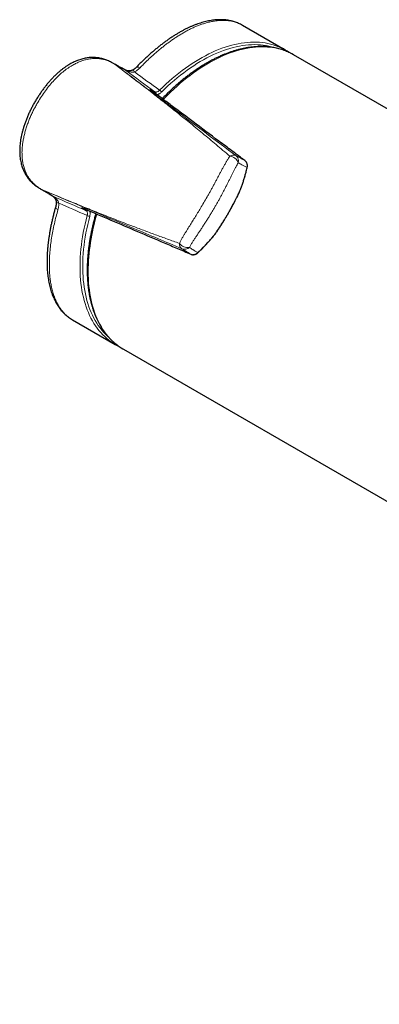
# Model space of a CAD drawing. Header units: millimetres. Extents: x 8 to 2236, y 12 to 2208.
# Tile 82 of 165: x 1980 to 2036, y 83 to 237. Entities that reach past the tile are written whole.
import ezdxf

# ---------------------------------------------------------------- set-up
doc = ezdxf.new("R2010")
doc.units = ezdxf.units.MM

msp = doc.modelspace()

# ---------------------------------------------------------------- linework, layer by layer
at = {"color": 7, "linetype": 'Continuous', "lineweight": 30}
for p, q in [((2021.7, 231.79), (2015.03, 235.64)), ((2022.33, 231.39), (2022.3, 231.41)), ((2040.76, 220.79), (2022.98, 231.05)), ((1994.83, 229.76), (1994.84, 229.75)), ((1995.66, 229.28), (1994.85, 229.75)), ((1995.89, 229), (1995.14, 229.57)), ((1995.14, 229.57), (1995.24, 229.51)), ((1995.55, 229.34), (1995.57, 229.33)), ((1995.62, 229.3), (1995.65, 229.28)), ((2015.43, 214.54), (2015.42, 214.55)), ((1983.54, 210.17), (1983.51, 210.19)), ((1983.53, 210.17), (1984.3, 209.73)), ((1984.27, 209.74), (1984.23, 209.76)), ((2006.99, 199.95), (2007, 199.95)), ((1988.53, 189.74), (1995.2, 185.89)), ((1995.83, 185.56), (1995.86, 185.55)), ((1996.48, 185.15), (2173.4, 83.02))]:
    msp.add_line(p, q, dxfattribs=at)
at = {"color": 252, "linetype": 'Continuous', "lineweight": 0}
for p, q in [((1995.29, 229.48), (1995.62, 229.3)), ((2000.88, 225.57), (2001.38, 225.28)), ((1983.99, 209.91), (1983.82, 210.01)), ((1983.84, 210), (1984.02, 209.9)), ((1990.68, 206.74), (1990.18, 207.03))]:
    msp.add_line(p, q, dxfattribs=at)
at = {"color": 252, "linetype": 'Continuous', "lineweight": 0, "flags": 128}
for points in [[(2002.11, 225.53), (2002.6, 226.01), (2003.09, 226.48), (2003.59, 226.93), (2004.1, 227.37), (2004.6, 227.79), (2005.11, 228.2), (2005.63, 228.59), (2006.14, 228.97), (2006.66, 229.34), (2007.17, 229.69), (2007.69, 230.02), (2008.21, 230.33), (2008.73, 230.63), (2009.25, 230.91), (2009.77, 231.18), (2010.28, 231.43), (2010.8, 231.66), (2011.32, 231.87), (2011.83, 232.07), (2012.34, 232.25), (2012.84, 232.41), (2013.35, 232.55), (2013.85, 232.67), (2014.34, 232.78), (2014.83, 232.86), (2015.32, 232.93), (2015.8, 232.98), (2016.27, 233.01), (2016.74, 233.03), (2017.2, 233.02), (2017.66, 233), (2018.11, 232.95), (2018.55, 232.89), (2018.98, 232.81), (2019.41, 232.72), (2019.82, 232.6), (2020.23, 232.46), (2020.63, 232.31), (2021.02, 232.14), (2021.09, 232.11)], [(2020.2, 232.11), (2019.98, 232.18), (2019.57, 232.3), (2019.15, 232.4), (2018.72, 232.49), (2018.28, 232.55), (2017.84, 232.6), (2017.39, 232.62), (2016.93, 232.63), (2016.46, 232.62), (2015.99, 232.59), (2015.52, 232.55), (2015.03, 232.48), (2014.55, 232.4), (2014.05, 232.29), (2013.56, 232.17), (2013.06, 232.03), (2012.56, 231.88), (2012.05, 231.7), (2011.54, 231.51), (2011.03, 231.3), (2010.52, 231.07), (2010, 230.82), (2009.49, 230.56), (2008.97, 230.28), (2008.46, 229.99), (2007.94, 229.67), (2007.43, 229.34), (2006.91, 229), (2006.4, 228.64), (2005.89, 228.26), (2005.38, 227.87), (2004.87, 227.46), (2004.37, 227.04), (2003.87, 226.61), (2003.37, 226.16), (2002.88, 225.7), (2002.39, 225.22)], [(2022.61, 231.25), (2022.32, 231.4), (2021.93, 231.57), (2021.53, 231.72), (2021.12, 231.86), (2020.7, 231.98), (2020.27, 232.08), (2019.84, 232.16), (2019.39, 232.22), (2018.94, 232.26), (2018.49, 232.29), (2018.02, 232.29), (2017.55, 232.28), (2017.08, 232.25), (2016.6, 232.2), (2016.11, 232.13), (2015.62, 232.04), (2015.12, 231.94), (2014.62, 231.81), (2014.11, 231.67), (2013.61, 231.51), (2013.09, 231.33), (2012.58, 231.13), (2012.06, 230.92), (2011.55, 230.69), (2011.03, 230.44), (2010.51, 230.17), (2009.99, 229.89), (2009.47, 229.59), (2008.94, 229.27), (2008.42, 228.94), (2007.91, 228.59), (2007.39, 228.22), (2006.87, 227.84), (2006.36, 227.44), (2005.85, 227.03), (2005.34, 226.61), (2004.83, 226.17), (2004.33, 225.71), (2003.84, 225.24), (2003.34, 224.76), (2002.86, 224.27), (2002.68, 224.09)], [(1994.84, 229.75), (1994.86, 229.74), (1995.14, 229.57), (1995.14, 229.57), (1995.14, 229.57)], [(1999.07, 229.03), (1998.95, 229.08), (1998.84, 229.11), (1998.74, 229.13), (1998.64, 229.14), (1998.56, 229.13), (1998.49, 229.1), (1998.44, 229.06), (1998.44, 229.05)], [(1985.94, 207.4), (1985.94, 207.4), (1985.93, 207.33), (1985.94, 207.26), (1985.97, 207.18), (1986.02, 207.1), (1986.09, 207.03), (1986.17, 206.95), (1986.27, 206.87)], [(1994.59, 186.28), (1994.56, 186.3), (1994.21, 186.55), (1993.88, 186.82), (1993.56, 187.11), (1993.25, 187.41), (1992.95, 187.73), (1992.67, 188.07), (1992.39, 188.42), (1992.13, 188.78), (1991.88, 189.17), (1991.65, 189.56), (1991.42, 189.98), (1991.21, 190.4), (1991.02, 190.85), (1990.83, 191.3), (1990.66, 191.77), (1990.51, 192.25), (1990.37, 192.74), (1990.24, 193.25), (1990.12, 193.77), (1990.02, 194.3), (1989.93, 194.84), (1989.86, 195.39), (1989.8, 195.96), (1989.76, 196.53), (1989.73, 197.11), (1989.72, 197.7), (1989.72, 198.3), (1989.73, 198.91), (1989.76, 199.52), (1989.8, 200.14), (1989.86, 200.77), (1989.93, 201.41), (1990.02, 202.05), (1990.11, 202.69), (1990.23, 203.35), (1990.36, 204), (1990.5, 204.66), (1990.65, 205.32), (1990.82, 205.98)], [(1991.23, 205.89), (1991.07, 205.23), (1990.91, 204.58), (1990.77, 203.92), (1990.64, 203.27), (1990.53, 202.63), (1990.43, 201.98), (1990.35, 201.35), (1990.28, 200.72), (1990.22, 200.09), (1990.18, 199.47), (1990.15, 198.86), (1990.14, 198.26), (1990.14, 197.66), (1990.16, 197.08), (1990.19, 196.5), (1990.23, 195.93), (1990.29, 195.37), (1990.36, 194.83), (1990.45, 194.29), (1990.55, 193.76), (1990.67, 193.25), (1990.8, 192.75), (1990.94, 192.26), (1991.1, 191.78), (1991.27, 191.32), (1991.45, 190.87), (1991.65, 190.43), (1991.86, 190.01), (1992.08, 189.6), (1992.32, 189.21), (1992.57, 188.83), (1992.83, 188.47), (1993.11, 188.12), (1993.39, 187.79), (1993.69, 187.48), (1994, 187.18), (1994.17, 187.02)], [(1990.99, 197.28), (1991, 196.69), (1991.02, 196.1), (1991.05, 195.52), (1991.1, 194.95), (1991.17, 194.39), (1991.25, 193.84), (1991.34, 193.3), (1991.45, 192.78), (1991.57, 192.26), (1991.71, 191.76), (1991.86, 191.27), (1992.02, 190.79), (1992.2, 190.33), (1992.39, 189.88), (1992.59, 189.45), (1992.81, 189.03), (1993.04, 188.62), (1993.29, 188.23), (1993.54, 187.85), (1993.81, 187.49), (1994.09, 187.15), (1994.38, 186.82), (1994.69, 186.51), (1995.01, 186.21), (1995.33, 185.94), (1995.67, 185.67), (1996.02, 185.43), (1996.12, 185.37)]]:
    msp.add_lwpolyline(points, dxfattribs=at)
at = {"color": 7, "linetype": 'Continuous', "lineweight": 30, "flags": 128}
for points in [[(2022.98, 231.05), (2022.7, 231.21), (2022.61, 231.25)], [(1996.12, 185.37), (1996.38, 185.21), (1996.48, 185.15)]]:
    msp.add_lwpolyline(points, dxfattribs=at)
at = {"color": 7, "linetype": 'Continuous', "lineweight": 30}
for centre, radius, start, end in [((2017.28, 224.13), 8.85, 55.4943, 64.4898), ((1996.34, 227.87), 0.906, 54.2272, 60.9599), ((2008.09, 200.24), 0.0458, 240.2022, 303.0702), ((1999.63, 193.55), 8.85, 235.2669, 244.4596)]:
    msp.add_arc(centre, radius, start, end, dxfattribs=at)
at = {"color": 252, "linetype": 'Continuous', "lineweight": 0}
for centre, radius, start, end in [((1997.7, 228.16), 0.55, 23.2094, 66.8411), ((2000.73, 225.38), 0.241, 357.5867, 51.8155), ((2001.22, 225.08), 0.26, 341.9279, 50.2802), ((2001.74, 224.92), 0.718, 25.2893, 59.4178), ((2013.58, 214.54), 0.887, 63.9545, 126.5261), ((2012.88, 213.66), 1.6, 20.4926, 83.5663), ((2013.3, 214.47), 1.1, 347.2354, 52.4481), ((2015.71, 213.45), 0.0458, 356.8343, 59.7948), ((1983.83, 210.06), 0.0473, 252.6043, 262.7726), ((1984.17, 210.73), 0.803, 244.0235, 246.1701), ((1984.15, 210.55), 0.629, 239.3265, 241.3274), ((1984.34, 210.63), 0.803, 244.0235, 246.1701), ((1985.91, 209.81), 0.906, 239.0359, 245.7771), ((1986.34, 208.49), 0.55, 233.1826, 276.7908), ((1990.27, 207.25), 0.244, 248.5167, 302.4567), ((1990.76, 206.99), 0.268, 250.8743, 317.0286), ((1991.17, 206.61), 0.718, 240.587, 274.7043), ((2023.15, 196.9), 32.17, 163.1833, 179.319), ((2006.49, 202.6), 1.6, 216.4481, 279.5298), ((2006.08, 201.55), 0.887, 173.5045, 236.0462), ((2006.01, 201.83), 1.1, 247.5565, 312.7676)]:
    msp.add_arc(centre, radius, start, end, dxfattribs=at)
for centre, major_axis, ratio, start_param, end_param in [((2101.77, 153.81), (207.13, -151.27), 0.006629, 4.186137, 4.211246), ((2102.33, 154.64), (207.59, -150.39), 0.006162, 4.191445, 4.213027), ((2102.77, 155.54), (234.58, -103.72), 0.006646, 2.071937, 2.097046), ((2102.33, 154.64), (234.05, -104.57), 0.006179, 2.070156, 2.091738)]:
    msp.add_ellipse(centre, major_axis=major_axis, ratio=ratio, start_param=start_param, end_param=end_param, dxfattribs=at)
at = {"color": 7, "linetype": 'Continuous', "lineweight": 30}
for points, knots in [([(2015.03, 235.64), (2014.98, 235.67), (2014.84, 235.75), (2014.59, 235.87), (2014.27, 236.01), (2013.96, 236.13), (2013.63, 236.24), (2013.29, 236.33), (2012.95, 236.4), (2012.6, 236.46), (2012.24, 236.49), (2011.87, 236.52), (2011.5, 236.52), (2011.12, 236.51), (2010.73, 236.48), (2010.34, 236.43), (2009.94, 236.37), (2009.53, 236.29), (2009.11, 236.19), (2008.7, 236.07), (2008.27, 235.94), (2007.85, 235.79), (2007.42, 235.62), (2006.99, 235.44), (2006.55, 235.24), (2006.12, 235.03), (2005.68, 234.8), (2005.23, 234.55), (2004.79, 234.29), (2004.34, 234.01), (2003.89, 233.72), (2003.45, 233.41), (2003, 233.09), (2002.55, 232.76), (2002.11, 232.41), (2001.66, 232.06), (2001.22, 231.68), (2000.77, 231.3), (2000.33, 230.9), (1999.88, 230.49), (1999.44, 230.07), (1999, 229.63), (1998.67, 229.29), (1998.48, 229.1), (1998.44, 229.05)], [0, 0, 0, 0, 0.010982, 0.034145, 0.057195, 0.080228, 0.103459, 0.126862, 0.150406, 0.174056, 0.197769, 0.221493, 0.245372, 0.269617, 0.293984, 0.318495, 0.343165, 0.368004, 0.393024, 0.418199, 0.443152, 0.468231, 0.493348, 0.518492, 0.54365, 0.56881, 0.593976, 0.619028, 0.644246, 0.669473, 0.694666, 0.719792, 0.744823, 0.769727, 0.79454, 0.819406, 0.844216, 0.868993, 0.893762, 0.918545, 0.943362, 0.96827, 0.992745, 1, 1, 1, 1]), ([(2022.6, 231.25), (2022.55, 231.28), (2022.39, 231.37), (2022.09, 231.5), (2021.71, 231.66), (2021.32, 231.8), (2020.92, 231.93), (2020.52, 232.04), (2020.11, 232.13), (2019.69, 232.21), (2019.26, 232.26), (2018.83, 232.31), (2018.39, 232.33), (2017.94, 232.34), (2017.49, 232.33), (2017.03, 232.3), (2016.57, 232.26), (2016.1, 232.2), (2015.63, 232.13), (2015.15, 232.03), (2014.67, 231.92), (2014.19, 231.8), (2013.71, 231.65), (2013.22, 231.49), (2012.73, 231.32), (2012.23, 231.12), (2011.74, 230.92), (2011.24, 230.69), (2010.75, 230.45), (2010.25, 230.2), (2009.75, 229.92), (2009.26, 229.64), (2008.76, 229.34), (2008.26, 229.02), (2007.77, 228.69), (2007.27, 228.35), (2006.78, 227.99), (2006.29, 227.62), (2005.81, 227.23), (2005.32, 226.83), (2004.84, 226.42), (2004.36, 225.99), (2003.89, 225.56), (2003.42, 225.11), (2002.97, 224.66), (2002.67, 224.35), (2002.53, 224.2)], [0, 0, 0, 0, 0.008727, 0.031478, 0.054234, 0.077003, 0.099787, 0.122591, 0.145419, 0.168275, 0.191158, 0.214072, 0.237017, 0.259992, 0.282996, 0.306029, 0.329089, 0.352174, 0.37528, 0.398407, 0.421552, 0.444712, 0.467886, 0.49107, 0.514263, 0.537463, 0.560669, 0.58388, 0.607092, 0.630307, 0.653522, 0.676737, 0.699951, 0.723164, 0.746374, 0.769583, 0.792789, 0.815992, 0.839192, 0.862389, 0.885584, 0.908775, 0.931964, 0.95515, 0.978333, 1, 1, 1, 1]), ([(1994.82, 229.76), (1994.76, 229.79), (1994.6, 229.88), (1994.33, 230.02), (1994.03, 230.16), (1993.73, 230.27), (1993.43, 230.38), (1993.12, 230.46), (1992.79, 230.53), (1992.47, 230.58), (1992.14, 230.61), (1991.81, 230.63), (1991.48, 230.63), (1991.15, 230.61), (1990.82, 230.57), (1990.5, 230.51), (1990.17, 230.44), (1989.83, 230.34), (1989.49, 230.23), (1989.15, 230.1), (1988.81, 229.95), (1988.47, 229.78), (1988.13, 229.59), (1987.78, 229.38), (1987.43, 229.15), (1987.09, 228.9), (1986.74, 228.63), (1986.39, 228.34), (1986.04, 228.03), (1985.69, 227.69), (1985.34, 227.32), (1984.98, 226.93), (1984.62, 226.51), (1984.26, 226.06), (1983.92, 225.61), (1983.58, 225.13), (1983.25, 224.63), (1982.93, 224.12), (1982.61, 223.58), (1982.31, 223.04), (1982.03, 222.48), (1981.76, 221.93), (1981.52, 221.37), (1981.3, 220.83), (1981.1, 220.28), (1980.93, 219.75), (1980.78, 219.25), (1980.66, 218.77), (1980.55, 218.3), (1980.46, 217.83), (1980.4, 217.35), (1980.35, 216.89), (1980.32, 216.45), (1980.32, 216.01), (1980.33, 215.59), (1980.36, 215.18), (1980.41, 214.79), (1980.48, 214.41), (1980.56, 214.05), (1980.66, 213.7), (1980.77, 213.37), (1980.9, 213.06), (1981.04, 212.76), (1981.19, 212.47), (1981.37, 212.18), (1981.55, 211.91), (1981.76, 211.65), (1981.97, 211.4), (1982.2, 211.16), (1982.44, 210.94), (1982.69, 210.74), (1982.95, 210.54), (1983.23, 210.36), (1983.42, 210.24), (1983.51, 210.19)], [0, 0, 0, 0, 0.006932, 0.018688, 0.029818, 0.040482, 0.050799, 0.061859, 0.072561, 0.083504, 0.094461, 0.105433, 0.116417, 0.127414, 0.13842, 0.149244, 0.160523, 0.172019, 0.183761, 0.195768, 0.208058, 0.22061, 0.233483, 0.246952, 0.260697, 0.274776, 0.289244, 0.304161, 0.319594, 0.335623, 0.352337, 0.369873, 0.388326, 0.406985, 0.42589, 0.445086, 0.464623, 0.484551, 0.504927, 0.525797, 0.546396, 0.566557, 0.58633, 0.605759, 0.624889, 0.643764, 0.660565, 0.676621, 0.692033, 0.708497, 0.724304, 0.739518, 0.754221, 0.768486, 0.782376, 0.795931, 0.809044, 0.821722, 0.834054, 0.846115, 0.857976, 0.868412, 0.879484, 0.890481, 0.901484, 0.912493, 0.923506, 0.934523, 0.945595, 0.956338, 0.966897, 0.977807, 0.989171, 1, 1, 1, 1]), ([(1995.14, 229.57), (1995.14, 229.57), (1995.13, 229.58), (1995.13, 229.58), (1995.13, 229.57), (1995.14, 229.57), (1995.14, 229.57), (1995.14, 229.57)], [0, 0, 0, 0, 0.297265, 0.515586, 0.735337, 0.929538, 1, 1, 1, 1]), ([(1995.24, 229.51), (1995.25, 229.51), (1995.26, 229.5), (1995.28, 229.49), (1995.29, 229.49), (1995.29, 229.48)], [0, 0, 0, 0, 0.185058, 0.68031, 1, 1, 1, 1]), ([(1996.86, 228.61), (1996.58, 228.77), (1996.16, 229), (1995.68, 229.26), (1995.46, 229.39), (1995.36, 229.44), (1995.32, 229.47), (1995.3, 229.48)], [0, 0, 0, 0, 0.559665, 0.816585, 0.92592, 0.978857, 1, 1, 1, 1]), ([(1996.78, 228.66), (1996.67, 228.72), (1996.32, 228.92), (1995.92, 229.14), (1995.63, 229.3), (1995.57, 229.33)], [0, 0, 0, 0, 0.266886, 0.867161, 1, 1, 1, 1]), ([(1998.44, 229.05), (1998.41, 229.03), (1998.36, 228.98), (1998.26, 228.89), (1998.16, 228.81), (1998.04, 228.74), (1997.96, 228.69), (1997.92, 228.67)], [0, 0, 0, 0, 0.176336, 0.402627, 0.597586, 0.802167, 1, 1, 1, 1]), ([(1997.92, 228.67), (1997.91, 228.67), (1997.86, 228.64), (1997.77, 228.6), (1997.64, 228.57), (1997.5, 228.55), (1997.35, 228.54), (1997.21, 228.55), (1997.08, 228.57), (1996.98, 228.6), (1996.89, 228.62), (1996.83, 228.64), (1996.79, 228.66), (1996.77, 228.67), (1996.77, 228.67), (1996.77, 228.67)], [0, 0, 0, 0, 0.02154, 0.10973, 0.20589, 0.307375, 0.411761, 0.526164, 0.625401, 0.715219, 0.80005, 0.862187, 0.914277, 0.959464, 1, 1, 1, 1]), ([(2000.97, 225.37), (2000.97, 225.37), (2000.94, 225.39), (2000.9, 225.43), (2000.84, 225.47), (2000.79, 225.51), (2000.75, 225.55), (2000.72, 225.57), (2000.71, 225.59), (2000.71, 225.59), (2000.71, 225.59)], [0, 0, 0, 0, 0.006577, 0.163459, 0.2991, 0.445775, 0.610531, 0.779049, 0.923424, 1, 1, 1, 1]), ([(2015.42, 214.55), (2015.18, 214.72), (2014.72, 215.07), (2014.05, 215.57), (2012.93, 216.41), (2010.68, 218.09), (2007.61, 220.4), (2004.67, 222.6), (2002.55, 224.19), (2001.49, 224.98), (2000.96, 225.38)], [0, 0, 0, 0, 0.046625, 0.0932601, 0.1398962, 0.2797067, 0.5593276, 0.7796638, 0.8898319, 1, 1, 1, 1]), ([(2014.59, 209.7), (2014.65, 209.86), (2014.78, 210.21), (2014.98, 210.74), (2015.17, 211.31), (2015.34, 211.88), (2015.51, 212.47), (2015.65, 212.99), (2015.73, 213.32), (2015.76, 213.45)], [0, 0, 0, 0, 0.129301, 0.279273, 0.43063, 0.583618, 0.738531, 0.896123, 1, 1, 1, 1]), ([(2015.76, 213.45), (2015.76, 213.47), (2015.78, 213.54), (2015.79, 213.66), (2015.8, 213.8), (2015.78, 213.94), (2015.75, 214.07), (2015.71, 214.2), (2015.64, 214.32), (2015.56, 214.42), (2015.5, 214.49), (2015.45, 214.53), (2015.44, 214.53)], [0, 0, 0, 0, 0.051102, 0.164535, 0.27967, 0.395889, 0.510533, 0.626309, 0.739578, 0.851962, 0.963808, 1, 1, 1, 1]), ([(1984.27, 209.74), (1984.32, 209.71), (1984.52, 209.59), (1984.92, 209.35), (1985.26, 209.15), (1985.44, 209.04)], [0, 0, 0, 0, 0.126912, 0.528197, 1, 1, 1, 1]), ([(1985.44, 209.04), (1985.44, 209.04), (1985.43, 209.04), (1985.44, 209.04), (1985.46, 209.02), (1985.49, 209), (1985.53, 208.96), (1985.59, 208.91), (1985.66, 208.84), (1985.73, 208.75), (1985.81, 208.65), (1985.88, 208.53), (1985.93, 208.4), (1985.98, 208.27), (1986, 208.15), (1986.01, 208.08), (1986.01, 208.04)], [0, 0, 0, 0, 0.003149, 0.042619, 0.087481, 0.135619, 0.19306, 0.262627, 0.348245, 0.439723, 0.539594, 0.646474, 0.743899, 0.843431, 0.937363, 1, 1, 1, 1]), ([(2010.77, 203.1), (2010.85, 203.21), (2011.01, 203.44), (2011.27, 203.82), (2011.54, 204.23), (2011.81, 204.65), (2012.07, 205.08), (2012.34, 205.51), (2012.6, 205.95), (2012.86, 206.39), (2013.12, 206.84), (2013.37, 207.3), (2013.61, 207.75), (2013.84, 208.2), (2014.07, 208.64), (2014.29, 209.09), (2014.46, 209.44), (2014.56, 209.64), (2014.59, 209.7)], [0, 0, 0, 0, 0.053554, 0.116601, 0.181547, 0.246773, 0.312198, 0.377946, 0.444134, 0.510882, 0.57819, 0.645102, 0.711612, 0.777711, 0.843383, 0.908616, 0.973398, 1, 1, 1, 1]), ([(2014.58, 209.71), (2014.59, 209.71), (2014.59, 209.71), (2014.58, 209.73), (2014.57, 209.74), (2014.57, 209.74)], [0, 0, 0, 0, 0.26492, 0.939036, 1, 1, 1, 1]), ([(1985.94, 207.4), (1985.94, 207.4), (1985.88, 207.2), (1985.76, 206.8), (1985.6, 206.2), (1985.46, 205.6), (1985.32, 205.01), (1985.19, 204.43), (1985.08, 203.85), (1984.98, 203.28), (1984.89, 202.71), (1984.81, 202.15), (1984.74, 201.59), (1984.68, 201.04), (1984.64, 200.5), (1984.6, 199.97), (1984.58, 199.44), (1984.57, 198.93), (1984.58, 198.42), (1984.59, 197.92), (1984.62, 197.43), (1984.66, 196.95), (1984.72, 196.48), (1984.79, 196.02), (1984.86, 195.58), (1984.96, 195.14), (1985.06, 194.71), (1985.18, 194.3), (1985.31, 193.89), (1985.45, 193.51), (1985.61, 193.14), (1985.78, 192.78), (1985.96, 192.43), (1986.15, 192.1), (1986.35, 191.79), (1986.57, 191.49), (1986.79, 191.2), (1987.03, 190.94), (1987.28, 190.68), (1987.53, 190.45), (1987.8, 190.23), (1988.07, 190.03), (1988.32, 189.86), (1988.47, 189.77), (1988.53, 189.74)], [0, 0, 0, 0, 0.0001756, 0.0248364, 0.0495382, 0.0742684, 0.0990143, 0.1237787, 0.1485198, 0.1732397, 0.1981079, 0.22308, 0.2481112, 0.2731561, 0.298151, 0.322742, 0.3478722, 0.3729741, 0.3980696, 0.4231784, 0.4483153, 0.4734998, 0.4987762, 0.5237973, 0.5488691, 0.5740727, 0.5993427, 0.6245972, 0.6497439, 0.6746935, 0.6991824, 0.7240255, 0.7486716, 0.7731301, 0.7974166, 0.8215514, 0.8455611, 0.8694795, 0.8930194, 0.9164586, 0.9398003, 0.9630509, 0.9862199, 1, 1, 1, 1]), ([(1986.01, 208.05), (1986.01, 208.02), (1986.02, 207.95), (1986.01, 207.83), (1986, 207.69), (1985.97, 207.56), (1985.95, 207.46), (1985.94, 207.41), (1985.94, 207.4)], [0, 0, 0, 0, 0.104925, 0.306582, 0.514493, 0.728016, 0.953056, 1, 1, 1, 1]), ([(1990.08, 207.17), (1990.08, 207.17), (1990.07, 207.17), (1990.08, 207.17), (1990.11, 207.16), (1990.15, 207.15), (1990.2, 207.13), (1990.27, 207.11), (1990.33, 207.08), (1990.38, 207.06), (1990.4, 207.05)], [0, 0, 0, 0, 0.016313, 0.141807, 0.286951, 0.447043, 0.614876, 0.756947, 0.907433, 1, 1, 1, 1]), ([(1990.39, 207.06), (1993.15, 205.87), (1997.29, 204.1), (2002.13, 202.04), (2004.55, 201), (2005.92, 200.41), (2006.63, 200.11), (2006.99, 199.95)], [0, 0, 0, 0, 0.499991, 0.749986, 0.874983, 0.937498, 1, 1, 1, 1]), ([(1992.18, 206.29), (1992.15, 206.17), (1992.05, 205.83), (1991.91, 205.29), (1991.75, 204.66), (1991.6, 204.03), (1991.47, 203.4), (1991.35, 202.78), (1991.24, 202.16), (1991.14, 201.54), (1991.06, 200.93), (1990.99, 200.32), (1990.93, 199.72), (1990.89, 199.13), (1990.86, 198.54), (1990.84, 197.99), (1990.84, 197.64), (1990.84, 197.49)], [0, 0, 0, 0, 0.039744, 0.109237, 0.178738, 0.248247, 0.317766, 0.387294, 0.456831, 0.526378, 0.595935, 0.665502, 0.735078, 0.804663, 0.874257, 0.943859, 1, 1, 1, 1]), ([(2008.11, 200.21), (2008.17, 200.27), (2008.37, 200.45), (2008.7, 200.78), (2009.12, 201.2), (2009.54, 201.65), (2009.95, 202.11), (2010.34, 202.57), (2010.62, 202.9), (2010.76, 203.08), (2010.77, 203.09)], [0, 0, 0, 0, 0.066009, 0.203737, 0.362966, 0.521868, 0.676812, 0.830003, 0.981713, 1, 1, 1, 1]), ([(2010.73, 203.09), (2010.73, 203.09), (2010.74, 203.09), (2010.77, 203.08), (2010.77, 203.09), (2010.77, 203.1)], [0, 0, 0, 0, 0.061707, 0.744157, 1, 1, 1, 1]), ([(2007, 199.95), (2007.02, 199.94), (2007.07, 199.92), (2007.17, 199.89), (2007.29, 199.88), (2007.42, 199.88), (2007.55, 199.9), (2007.67, 199.93), (2007.8, 199.98), (2007.92, 200.05), (2008.03, 200.13), (2008.09, 200.18), (2008.11, 200.21)], [0, 0, 0, 0, 0.044491, 0.150892, 0.258263, 0.366796, 0.474879, 0.585468, 0.697041, 0.808076, 0.921372, 1, 1, 1, 1]), ([(1990.84, 197.49), (1990.84, 197.39), (1990.84, 197.1), (1990.85, 196.62), (1990.88, 196.06), (1990.92, 195.51), (1990.97, 194.97), (1991.04, 194.43), (1991.12, 193.91), (1991.21, 193.4), (1991.32, 192.89), (1991.44, 192.4), (1991.57, 191.92), (1991.71, 191.44), (1991.87, 190.98), (1992.04, 190.54), (1992.22, 190.1), (1992.42, 189.68), (1992.62, 189.27), (1992.84, 188.87), (1993.07, 188.49), (1993.31, 188.12), (1993.57, 187.76), (1993.83, 187.42), (1994.11, 187.1), (1994.4, 186.78), (1994.69, 186.49), (1995, 186.21), (1995.32, 185.94), (1995.65, 185.69), (1995.91, 185.5), (1996.07, 185.4), (1996.11, 185.38)], [0, 0, 0, 0, 0.018377, 0.053237, 0.0881, 0.122965, 0.157829, 0.192691, 0.227549, 0.262402, 0.297247, 0.332081, 0.366903, 0.401708, 0.436494, 0.471257, 0.505993, 0.540699, 0.575372, 0.610007, 0.644601, 0.679153, 0.713659, 0.748118, 0.78253, 0.816896, 0.851217, 0.885497, 0.919739, 0.953949, 0.988134, 1, 1, 1, 1])]:
    msp.add_open_spline(points, degree=3, knots=knots, dxfattribs=at)
at = {"color": 252, "linetype": 'Continuous', "lineweight": 0}
for points, knots in [([(2015.03, 235.64), (2014.99, 235.66), (2014.81, 235.77), (2014.44, 235.94), (2013.97, 236.12), (2013.51, 236.24), (2013.08, 236.33), (2012.63, 236.39), (2012.09, 236.42), (2011.44, 236.41), (2010.73, 236.33), (2010.04, 236.2), (2009.43, 236.04), (2008.84, 235.86), (2008.3, 235.67), (2007.76, 235.45), (2007.21, 235.21), (2006.66, 234.94), (2006.12, 234.65), (2005.59, 234.34), (2005.06, 234.02), (2004.54, 233.68), (2004.01, 233.32), (2003.48, 232.94), (2002.97, 232.56), (2002.48, 232.17), (2002, 231.77), (2001.52, 231.36), (2000.96, 230.87), (2000.33, 230.29), (1999.67, 229.65), (1999.25, 229.22), (1999.07, 229.03)], [0, 0, 0, 0, 0.009526, 0.051437, 0.09343, 0.126581, 0.159731, 0.193045, 0.226358, 0.276917, 0.32762, 0.36913, 0.41072, 0.444134, 0.477589, 0.509622, 0.541654, 0.573836, 0.606018, 0.635774, 0.665529, 0.695405, 0.725282, 0.754536, 0.783819, 0.810352, 0.836884, 0.863504, 0.890123, 0.929463, 0.968873, 1, 1, 1, 1]), ([(1995.14, 229.57), (1995.14, 229.57), (1994.97, 229.68), (1994.62, 229.87), (1994.08, 230.11), (1993.51, 230.3), (1993, 230.41), (1992.56, 230.46), (1992.2, 230.48), (1991.83, 230.47), (1991.44, 230.44), (1991.02, 230.37), (1990.54, 230.27), (1990.01, 230.11), (1989.44, 229.88), (1988.88, 229.61), (1988.39, 229.33), (1987.95, 229.05), (1987.45, 228.7), (1986.85, 228.22), (1986.16, 227.58), (1985.48, 226.88), (1984.82, 226.09), (1984.16, 225.23), (1983.56, 224.33), (1983.07, 223.52), (1982.67, 222.8), (1982.36, 222.2), (1982.07, 221.58), (1981.8, 220.94), (1981.55, 220.3), (1981.33, 219.64), (1981.13, 218.97), (1980.97, 218.3), (1980.84, 217.65), (1980.74, 217), (1980.68, 216.34), (1980.67, 215.67), (1980.7, 214.99), (1980.79, 214.3), (1980.94, 213.62), (1981.14, 213.02), (1981.36, 212.5), (1981.6, 212.07), (1981.88, 211.66), (1982.16, 211.3), (1982.46, 211), (1982.74, 210.74), (1983.04, 210.5), (1983.37, 210.27), (1983.64, 210.11), (1983.79, 210.03), (1983.83, 210.01)], [0, 0, 0, 0, 0.000002, 0.020203, 0.040525, 0.060998, 0.08162, 0.093902, 0.106263, 0.118625, 0.131066, 0.145932, 0.1608, 0.180865, 0.20113, 0.221398, 0.241833, 0.2569, 0.271968, 0.302236, 0.332636, 0.363135, 0.398207, 0.433364, 0.468606, 0.50392, 0.526148, 0.548375, 0.570639, 0.593114, 0.615619, 0.638308, 0.661114, 0.683968, 0.705322, 0.726769, 0.748214, 0.769781, 0.792639, 0.815615, 0.838741, 0.86202, 0.878565, 0.895299, 0.912035, 0.928969, 0.942093, 0.955304, 0.968517, 0.981812, 0.996171, 1, 1, 1, 1]), ([(1995.3, 229.48), (1995.3, 229.48), (1995.29, 229.48), (1995.27, 229.49), (1995.26, 229.5), (1995.25, 229.51), (1995.24, 229.51)], [0, 0, 0, 0, 0.183725, 0.651941, 0.829307, 1, 1, 1, 1]), ([(1995.29, 229.48), (1995.3, 229.48), (1995.33, 229.46), (1995.41, 229.42), (1995.49, 229.38), (1995.54, 229.35), (1995.55, 229.34)], [0, 0, 0, 0, 0.064629, 0.336331, 0.900726, 1, 1, 1, 1]), ([(2013.06, 215.25), (2012.35, 215.85), (2010.93, 217.05), (2008.82, 218.81), (2006.71, 220.54), (2004.69, 222.17), (2002.77, 223.69), (2000.86, 225.18), (1998.56, 226.96), (1996.86, 228.25), (1995.86, 229.02)], [0, 0, 0, 0, 0.1241014, 0.2482129, 0.3723488, 0.4964916, 0.6026321, 0.7087746, 0.8279774, 1, 1, 1, 1]), ([(1995.9, 229), (1996.92, 228.22), (1998.94, 226.69), (2001.96, 224.41), (2005.44, 221.78), (2009.44, 218.76), (2012.46, 216.48), (2013.97, 215.34)], [0, 0, 0, 0, 0.172091, 0.337898, 0.503708, 0.751849, 1, 1, 1, 1]), ([(1999.07, 229.03), (1999.02, 228.98), (1998.93, 228.89), (1998.77, 228.76), (1998.61, 228.63), (1998.42, 228.5), (1998.28, 228.42), (1998.21, 228.38)], [0, 0, 0, 0, 0.1896166, 0.3802856, 0.5744782, 0.7699964, 1, 1, 1, 1]), ([(1998.21, 228.38), (1998.14, 228.36), (1998, 228.33), (1997.78, 228.34), (1997.55, 228.37), (1997.35, 228.42), (1997.18, 228.47), (1997.06, 228.52), (1996.96, 228.56), (1996.91, 228.59), (1996.88, 228.6), (1996.87, 228.61), (1996.86, 228.61)], [0, 0, 0, 0, 0.146289, 0.297669, 0.457208, 0.618996, 0.725526, 0.833266, 0.894046, 0.945844, 0.985479, 1, 1, 1, 1]), ([(2000.96, 225.38), (2000.94, 225.39), (2000.89, 225.43), (2000.81, 225.49), (2000.72, 225.57), (2000.65, 225.64), (2000.62, 225.68), (2000.63, 225.69), (2000.69, 225.67), (2000.77, 225.63), (2000.84, 225.59), (2000.88, 225.57)], [0, 0, 0, 0, 0.038281, 0.122961, 0.207805, 0.359832, 0.512183, 0.657444, 0.802502, 0.901374, 1, 1, 1, 1]), ([(2001.38, 225.28), (2001.4, 225.27), (2001.45, 225.25), (2001.54, 225.23), (2001.65, 225.24), (2001.76, 225.28), (2001.88, 225.34), (2002, 225.42), (2002.07, 225.5), (2002.11, 225.53)], [0, 0, 0, 0, 0.102362, 0.249465, 0.400883, 0.548475, 0.700357, 0.848052, 1, 1, 1, 1]), ([(2002.39, 225.22), (2002.34, 225.18), (2002.24, 225.08), (2002.09, 224.98), (2001.93, 224.9), (2001.79, 224.86), (2001.7, 224.85), (2001.66, 224.85)], [0, 0, 0, 0, 0.203922, 0.413747, 0.617671, 0.827534, 1, 1, 1, 1]), ([(2005.2, 201.65), (2005.28, 201.79), (2005.42, 202.07), (2005.65, 202.49), (2005.89, 202.9), (2006.12, 203.29), (2006.42, 203.78), (2006.8, 204.38), (2007.25, 205.11), (2007.7, 205.83), (2008.16, 206.57), (2008.64, 207.37), (2009.14, 208.22), (2009.57, 208.97), (2009.91, 209.57), (2010.16, 210.03), (2010.41, 210.48), (2010.66, 210.94), (2010.9, 211.41), (2011.15, 211.88), (2011.4, 212.34), (2011.64, 212.8), (2011.89, 213.26), (2012.13, 213.7), (2012.37, 214.13), (2012.61, 214.53), (2012.83, 214.91), (2012.98, 215.14), (2013.06, 215.25)], [0, 0, 0, 0, 0.036916, 0.070789, 0.104663, 0.133875, 0.163088, 0.218643, 0.270418, 0.322626, 0.374836, 0.427466, 0.488184, 0.549383, 0.580303, 0.611223, 0.642394, 0.673565, 0.705998, 0.738634, 0.771269, 0.804321, 0.837371, 0.870873, 0.904372, 0.938136, 0.969069, 1, 1, 1, 1]), ([(2013.97, 215.34), (2014.16, 215.23), (2014.64, 214.97), (2015.12, 214.71), (2015.42, 214.55)], [0, 0, 0, 0, 0.392821, 1, 1, 1, 1]), ([(2014.37, 214.22), (2014.31, 214.11), (2014.19, 213.9), (2014, 213.54), (2013.79, 213.16), (2013.58, 212.75), (2013.37, 212.32), (2013.15, 211.88), (2012.93, 211.43), (2012.69, 210.97), (2012.46, 210.5), (2012.22, 210.04), (2011.98, 209.58), (2011.74, 209.13), (2011.5, 208.68), (2011.25, 208.22), (2010.99, 207.77), (2010.73, 207.32), (2010.46, 206.87), (2010.18, 206.4), (2009.89, 205.92), (2009.59, 205.44), (2009.28, 204.96), (2008.98, 204.48), (2008.67, 204.01), (2008.37, 203.55), (2008.07, 203.1), (2007.78, 202.67), (2007.5, 202.24), (2007.23, 201.82), (2006.98, 201.41), (2006.83, 201.15), (2006.75, 201.02)], [0, 0, 0, 0, 0.029259, 0.058519, 0.090894, 0.123271, 0.155955, 0.188641, 0.221665, 0.254691, 0.287984, 0.321278, 0.352694, 0.38411, 0.41571, 0.44731, 0.47913, 0.510951, 0.542956, 0.574961, 0.610227, 0.645621, 0.681014, 0.716614, 0.752214, 0.78797, 0.82296, 0.858126, 0.893291, 0.928775, 0.964257, 1, 1, 1, 1]), ([(2015.74, 213.49), (2015.47, 213.63), (2015.02, 213.88), (2014.56, 214.12), (2014.37, 214.22)], [0, 0, 0, 0, 0.583182, 1, 1, 1, 1]), ([(2014.57, 209.74), (2014.68, 210.05), (2014.92, 210.67), (2015.23, 211.6), (2015.5, 212.55), (2015.66, 213.18), (2015.74, 213.49)], [0, 0, 0, 0, 0.248542, 0.4977, 0.748592, 1, 1, 1, 1]), ([(2015.74, 213.49), (2015.75, 213.56), (2015.77, 213.69), (2015.77, 213.88), (2015.74, 214.05), (2015.69, 214.22), (2015.6, 214.37), (2015.51, 214.48), (2015.44, 214.53), (2015.42, 214.55)], [0, 0, 0, 0, 0.151592, 0.303198, 0.453949, 0.604711, 0.75877, 0.912831, 1, 1, 1, 1]), ([(1983.82, 210.01), (1983.78, 210.03), (1983.69, 210.08), (1983.59, 210.14), (1983.54, 210.17)], [0, 0, 0, 0, 0.365802, 1, 1, 1, 1]), ([(1983.83, 210.01), (1985.37, 209.36), (1987.69, 208.4), (1990.78, 207.13), (1993.1, 206.2), (1995.43, 205.28), (1997.6, 204.44), (1999.61, 203.69), (2001.46, 203), (2003.32, 202.32), (2004.57, 201.87), (2005.2, 201.65)], [0, 0, 0, 0, 0.219213, 0.328855, 0.438498, 0.548195, 0.657896, 0.743414, 0.828935, 0.914466, 1, 1, 1, 1]), ([(2005.59, 200.81), (2004.34, 201.34), (2001.83, 202.4), (1997.74, 204.13), (1993.32, 206), (1988.57, 208.01), (1985.42, 209.33), (1983.84, 210)], [0, 0, 0, 0, 0.170951, 0.341901, 0.561268, 0.780634, 1, 1, 1, 1]), ([(1984.23, 209.76), (1984.23, 209.77), (1984.18, 209.8), (1984.1, 209.84), (1984.03, 209.89), (1984, 209.91), (1983.99, 209.91)], [0, 0, 0, 0, 0.071434, 0.653218, 0.933319, 1, 1, 1, 1]), ([(1984.02, 209.9), (1984.03, 209.89), (1984.07, 209.87), (1984.16, 209.82), (1984.38, 209.69), (1984.84, 209.41), (1985.26, 209.16), (1985.54, 208.99)], [0, 0, 0, 0, 0.012816, 0.066227, 0.176531, 0.435391, 1, 1, 1, 1]), ([(1985.54, 208.99), (1985.54, 208.98), (1985.56, 208.97), (1985.61, 208.94), (1985.69, 208.88), (1985.8, 208.79), (1985.93, 208.68), (1986.05, 208.56), (1986.16, 208.43), (1986.26, 208.28), (1986.35, 208.12), (1986.39, 208), (1986.41, 207.94)], [0, 0, 0, 0, 0.039425, 0.078718, 0.151073, 0.266775, 0.38521, 0.501943, 0.619436, 0.739834, 0.861704, 1, 1, 1, 1]), ([(2010.73, 203.09), (2010.74, 203.11), (2010.85, 203.27), (2011.06, 203.59), (2011.36, 204.04), (2011.66, 204.5), (2011.96, 204.97), (2012.26, 205.44), (2012.55, 205.93), (2012.84, 206.42), (2013.14, 206.95), (2013.45, 207.53), (2013.78, 208.15), (2014.09, 208.77), (2014.36, 209.31), (2014.51, 209.63), (2014.57, 209.74)], [0, 0, 0, 0, 0.0081782, 0.0791753, 0.1502918, 0.2217512, 0.2933201, 0.3661467, 0.4390857, 0.5123575, 0.5857382, 0.6759197, 0.7663161, 0.8573817, 0.9486805, 1, 1, 1, 1]), ([(1986.41, 207.94), (1986.41, 207.87), (1986.41, 207.73), (1986.4, 207.52), (1986.37, 207.31), (1986.33, 207.09), (1986.29, 206.95), (1986.27, 206.87)], [0, 0, 0, 0, 0.188873, 0.379127, 0.57345, 0.769056, 1, 1, 1, 1]), ([(1986.27, 206.87), (1986.18, 206.53), (1985.97, 205.8), (1985.71, 204.7), (1985.47, 203.57), (1985.28, 202.47), (1985.12, 201.37), (1985.01, 200.3), (1984.95, 199.26), (1984.93, 198.29), (1984.95, 197.38), (1985.01, 196.56), (1985.1, 195.78), (1985.24, 195), (1985.42, 194.23), (1985.65, 193.47), (1985.92, 192.8), (1986.22, 192.19), (1986.53, 191.65), (1986.88, 191.17), (1987.27, 190.72), (1987.72, 190.3), (1988.14, 189.97), (1988.43, 189.81), (1988.53, 189.75)], [0, 0, 0, 0, 0.0420133, 0.0892438, 0.136597, 0.1840889, 0.2317046, 0.2820134, 0.3304083, 0.3789329, 0.4234557, 0.4680788, 0.5100031, 0.5520105, 0.6024639, 0.6509943, 0.6996528, 0.7442937, 0.7890338, 0.8310643, 0.8731774, 0.9233803, 0.971665, 1, 1, 1, 1]), ([(1990.18, 207.03), (1990.14, 207.05), (1990.07, 207.09), (1989.99, 207.14), (1989.95, 207.18), (1989.95, 207.2), (1990, 207.2), (1990.09, 207.17), (1990.21, 207.13), (1990.3, 207.09), (1990.36, 207.07), (1990.39, 207.06)], [0, 0, 0, 0, 0.098598, 0.197441, 0.342505, 0.487772, 0.64014, 0.792185, 0.87702, 0.961692, 1, 1, 1, 1]), ([(1990.82, 205.98), (1990.83, 206.02), (1990.85, 206.11), (1990.87, 206.24), (1990.87, 206.37), (1990.85, 206.5), (1990.81, 206.6), (1990.76, 206.68), (1990.7, 206.72), (1990.68, 206.74)], [0, 0, 0, 0, 0.107464, 0.254578, 0.405899, 0.552388, 0.703081, 0.849411, 1, 1, 1, 1]), ([(1991.19, 206.71), (1991.19, 206.71), (1991.22, 206.67), (1991.26, 206.57), (1991.29, 206.41), (1991.29, 206.23), (1991.27, 206.06), (1991.25, 205.94), (1991.23, 205.89)], [0, 0, 0, 0, 0.030382, 0.232499, 0.44044, 0.643243, 0.851883, 1, 1, 1, 1]), ([(2008.07, 200.2), (2008.3, 200.43), (2008.76, 200.87), (2009.44, 201.58), (2010.1, 202.32), (2010.52, 202.83), (2010.73, 203.09)], [0, 0, 0, 0, 0.248675, 0.497829, 0.748606, 1, 1, 1, 1]), ([(2006.99, 199.95), (2006.7, 200.13), (2006.24, 200.41), (2005.77, 200.7), (2005.59, 200.81)], [0, 0, 0, 0, 0.607151, 1, 1, 1, 1]), ([(2006.75, 201.02), (2006.93, 200.91), (2007.37, 200.63), (2007.81, 200.36), (2008.07, 200.2)], [0, 0, 0, 0, 0.416846, 1, 1, 1, 1]), ([(2006.99, 199.95), (2007.04, 199.93), (2007.15, 199.9), (2007.32, 199.88), (2007.5, 199.9), (2007.67, 199.95), (2007.85, 200.04), (2007.98, 200.13), (2008.05, 200.19), (2008.07, 200.2)], [0, 0, 0, 0, 0.156935, 0.31387, 0.471123, 0.628363, 0.784676, 0.940973, 1, 1, 1, 1])]:
    msp.add_open_spline(points, degree=3, knots=knots, dxfattribs=at)

doc.saveas('drawing.dxf')
